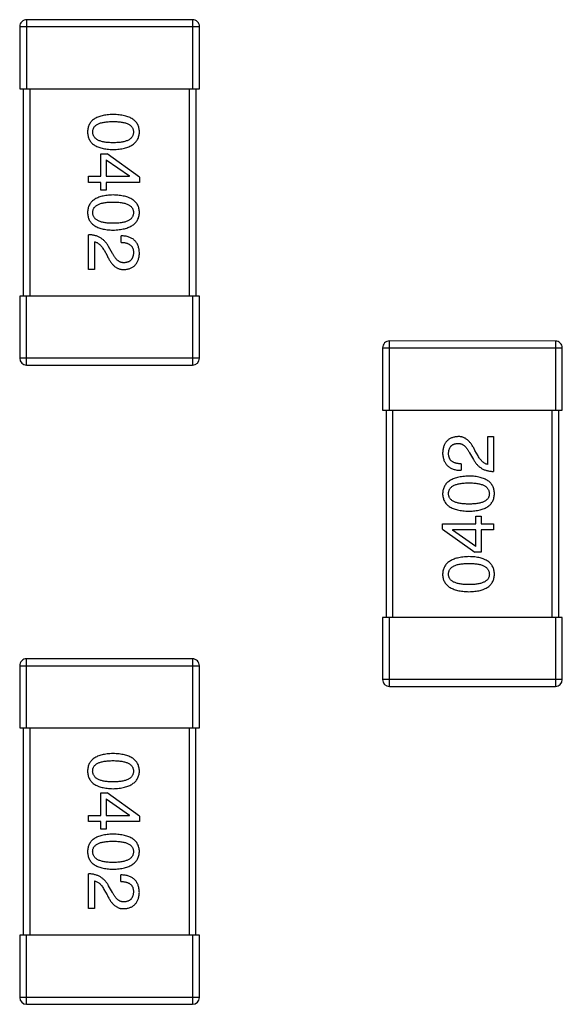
# Model space of a CAD drawing. Header units: millimetres. Extents: x 344 to 667, y 229 to 335.
# Tile 96 of 206: x 616.87 to 618.44, y 246.97 to 249.82. Entities that reach past the tile are written whole.
import ezdxf

# ---------------------------------------------------------------- set-up
doc = ezdxf.new("R2010")
doc.units = ezdxf.units.MM
doc.header["$LTSCALE"] = 0.5
doc.layers.get('0').update_dxf_attribs({"linetype": 'CONTINUOUS'})

msp = doc.modelspace()

# ---------------------------------------------------------------- linework, layer by layer
at = {"linetype": 'Continuous'}
for p, q in [((617.3727, 249.8163), (616.8927, 249.8163)), ((616.8927, 249.6163), (616.8927, 249.8163)), ((617.3727, 249.8163), (617.3727, 249.6163)), ((616.8727, 249.7964), (617.3927, 249.7963)), ((616.8727, 249.7964), (616.8727, 249.6163)), ((617.3927, 249.6163), (617.3927, 249.7963)), ((616.8727, 249.6163), (617.3927, 249.6163)), ((616.8827, 249.6163), (616.8826, 249.0163)), ((616.9026, 249.0163), (616.9027, 249.6163)), ((617.3627, 249.6163), (617.3626, 249.0163)), ((617.3826, 249.0163), (617.3827, 249.6163)), ((617.1074, 249.3632), (617.1075, 249.428)), ((617.1075, 249.428), (617.1255, 249.428)), ((617.123, 249.4108), (617.1902, 249.364)), ((617.123, 249.4108), (617.123, 249.3632)), ((617.2189, 249.3608), (617.1255, 249.428)), ((617.0714, 249.3632), (617.1074, 249.3632)), ((617.0714, 249.3452), (617.0714, 249.3632)), ((617.123, 249.3632), (617.1902, 249.3632)), ((617.1902, 249.3632), (617.1902, 249.364)), ((617.2189, 249.3608), (617.2189, 249.3452)), ((617.1074, 249.3452), (617.0714, 249.3452)), ((617.1074, 249.3231), (617.1074, 249.3452)), ((617.123, 249.3231), (617.1074, 249.3231)), ((617.2189, 249.3452), (617.123, 249.3452)), ((617.123, 249.3452), (617.123, 249.3231)), ((617.0714, 249.0932), (617.0714, 249.194)), ((617.1656, 249.1719), (617.1656, 249.1907)), ((617.0886, 249.1735), (617.0886, 249.0932)), ((617.1164, 249.1489), (617.1255, 249.1334)), ((617.141, 249.1399), (617.1296, 249.1596)), ((617.0886, 249.0932), (617.0714, 249.0932)), ((617.3926, 249.0163), (616.8726, 249.0163)), ((616.8726, 249.0163), (616.8726, 248.8364)), ((616.8926, 248.8163), (616.8926, 249.0163)), ((617.3726, 249.0163), (617.3726, 248.8163)), ((617.3926, 248.8363), (617.3926, 249.0163)), ((617.9224, 248.8664), (618.4424, 248.8663)), ((617.9224, 248.8664), (617.9224, 248.6864)), ((618.4224, 248.8863), (617.9424, 248.8864)), ((617.9424, 248.6864), (617.9424, 248.8864)), ((618.4224, 248.8863), (618.4224, 248.6863)), ((618.4424, 248.6863), (618.4424, 248.8663)), ((617.3926, 248.8363), (616.8726, 248.8364)), ((616.8926, 248.8163), (617.3726, 248.8163)), ((617.9224, 248.6864), (618.4424, 248.6863)), ((617.9324, 248.6864), (617.9324, 248.0864)), ((617.9524, 248.0864), (617.9524, 248.6864)), ((618.4124, 248.6863), (618.4124, 248.0863)), ((618.4324, 248.0863), (618.4324, 248.6863)), ((618.2265, 248.6095), (618.2437, 248.6095)), ((618.2265, 248.5292), (618.2265, 248.6095)), ((618.2437, 248.6095), (618.2437, 248.5087)), ((618.174, 248.5628), (618.1855, 248.5431)), ((618.1986, 248.5538), (618.1896, 248.5693)), ((618.1494, 248.5308), (618.1494, 248.512)), ((618.192, 248.3796), (618.2076, 248.3796)), ((618.192, 248.3575), (618.192, 248.3796)), ((618.2076, 248.3796), (618.2076, 248.3575)), ((618.0961, 248.3575), (618.192, 248.3575)), ((618.0961, 248.3419), (618.0961, 248.3575)), ((618.2076, 248.3575), (618.2437, 248.3575)), ((618.2437, 248.3575), (618.2437, 248.3395)), ((618.0961, 248.3419), (618.1896, 248.2747)), ((618.192, 248.3395), (618.1248, 248.3395)), ((618.1248, 248.3395), (618.1248, 248.3386)), ((618.192, 248.2919), (618.1248, 248.3386)), ((618.192, 248.2919), (618.192, 248.3395)), ((618.2437, 248.3395), (618.2076, 248.3395)), ((618.2076, 248.3395), (618.2076, 248.2747)), ((618.2076, 248.2747), (618.1896, 248.2747)), ((618.4424, 248.0863), (617.9224, 248.0864)), ((617.9224, 248.0864), (617.9224, 247.9064)), ((617.9424, 247.8864), (617.9424, 248.0864)), ((618.4224, 248.0863), (618.4224, 247.8863)), ((618.4424, 247.9063), (618.4424, 248.0863)), ((617.3725, 247.9663), (616.8925, 247.9664)), ((616.8925, 247.7664), (616.8925, 247.9664)), ((617.3725, 247.9663), (617.3725, 247.7663)), ((616.8725, 247.9464), (617.3925, 247.9463)), ((616.8725, 247.9464), (616.8725, 247.7664)), ((617.3925, 247.7663), (617.3925, 247.9463)), ((618.4424, 247.9063), (617.9224, 247.9064)), ((617.9424, 247.8864), (618.4224, 247.8863)), ((616.8725, 247.7664), (617.3925, 247.7663)), ((616.8825, 247.7664), (616.8825, 247.1664)), ((616.9025, 247.1664), (616.9025, 247.7664)), ((617.3625, 247.7663), (617.3625, 247.1663)), ((617.3825, 247.1663), (617.3825, 247.7663)), ((617.1073, 247.578), (617.1253, 247.578)), ((617.1073, 247.5133), (617.1073, 247.578)), ((617.1229, 247.5608), (617.1901, 247.5141)), ((617.1229, 247.5608), (617.1229, 247.5133)), ((617.2188, 247.5108), (617.1253, 247.578)), ((617.0712, 247.5133), (617.1073, 247.5133)), ((617.0712, 247.4952), (617.0712, 247.5133)), ((617.1229, 247.5133), (617.1901, 247.5133)), ((617.1901, 247.5133), (617.1901, 247.5141)), ((617.2188, 247.5108), (617.2188, 247.4952)), ((617.1073, 247.4952), (617.0712, 247.4952)), ((617.1073, 247.4731), (617.1073, 247.4952)), ((617.1229, 247.4731), (617.1073, 247.4731)), ((617.2188, 247.4952), (617.1229, 247.4952)), ((617.1229, 247.4952), (617.1229, 247.4731)), ((617.0712, 247.2432), (617.0712, 247.344)), ((617.1655, 247.3219), (617.1655, 247.3408)), ((617.0884, 247.3236), (617.0884, 247.2432)), ((617.1163, 247.299), (617.1253, 247.2834)), ((617.1409, 247.2899), (617.1294, 247.3096)), ((617.0884, 247.2432), (617.0712, 247.2432)), ((616.8725, 247.1664), (616.8724, 246.9864)), ((617.3925, 247.1663), (616.8725, 247.1664)), ((616.8924, 246.9664), (616.8925, 247.1664)), ((617.3725, 247.1663), (617.3724, 246.9663)), ((617.3924, 246.9863), (617.3925, 247.1663)), ((617.3924, 246.9863), (616.8724, 246.9864)), ((616.8924, 246.9664), (617.3724, 246.9663))]:
    msp.add_line(p, q, dxfattribs=at)
for centre, start, end in [((616.8927, 249.7963), 89.9951, 179.9951), ((617.3727, 249.7963), 359.9951, 89.9951), ((617.9424, 248.8664), 89.9951, 179.9951), ((618.4224, 248.8663), 359.9951, 89.9951), ((616.8926, 248.8363), 179.9951, 269.9951), ((617.3726, 248.8363), 269.9951, 359.9951), ((616.8925, 247.9464), 89.9951, 179.9951), ((617.3725, 247.9463), 359.9951, 89.9951), ((617.9424, 247.9064), 179.9951, 269.9951), ((618.4224, 247.9063), 269.9951, 359.9951), ((616.8924, 246.9864), 179.9951, 269.9951), ((617.3724, 246.9863), 269.9951, 359.9951)]:
    msp.add_arc(centre, 0.02, start, end, dxfattribs=at)
for points, knots in [([(617.1427, 249.5421), (617.1398, 249.542), (617.134, 249.5418), (617.1258, 249.541), (617.118, 249.5399), (617.1109, 249.5384), (617.1043, 249.5366), (617.0982, 249.5343), (617.0927, 249.5317), (617.0878, 249.5287), (617.0834, 249.5254), (617.0796, 249.5216), (617.0764, 249.5175), (617.0737, 249.5129), (617.0717, 249.508), (617.0701, 249.5028), (617.0692, 249.4972), (617.069, 249.4933), (617.0689, 249.4913)], [0, 0, 0, 0, 0.087693, 0.170223, 0.247496, 0.319826, 0.387768, 0.451403, 0.511459, 0.568358, 0.622671, 0.675251, 0.726739, 0.778422, 0.830759, 0.884394, 0.940865, 1, 1, 1, 1]), ([(617.0837, 249.4913), (617.0837, 249.4925), (617.0838, 249.4949), (617.0845, 249.4984), (617.0857, 249.5016), (617.0873, 249.5046), (617.0894, 249.5074), (617.092, 249.5099), (617.095, 249.5121), (617.0985, 249.5141), (617.1024, 249.5159), (617.1068, 249.5175), (617.1117, 249.5187), (617.117, 249.5198), (617.1228, 249.5206), (617.129, 249.5212), (617.1357, 249.5215), (617.1403, 249.5216), (617.1427, 249.5216)], [0, 0, 0, 0, 0.049766, 0.097012, 0.143225, 0.188786, 0.235079, 0.282962, 0.333687, 0.387747, 0.445963, 0.508657, 0.576545, 0.649868, 0.72822, 0.812712, 0.903543, 1, 1, 1, 1]), ([(617.2189, 249.4913), (617.2188, 249.4933), (617.2187, 249.4971), (617.2177, 249.5028), (617.2161, 249.508), (617.214, 249.5129), (617.2112, 249.5175), (617.2079, 249.5216), (617.204, 249.5253), (617.1994, 249.5287), (617.1944, 249.5317), (617.1887, 249.5343), (617.1824, 249.5366), (617.1756, 249.5384), (617.1682, 249.5399), (617.1602, 249.541), (617.1517, 249.5418), (617.1458, 249.542), (617.1427, 249.5421)], [0, 0, 0, 0, 0.057911, 0.113262, 0.165956, 0.217443, 0.268511, 0.319665, 0.372, 0.426129, 0.483365, 0.543779, 0.607756, 0.676562, 0.749704, 0.827713, 0.911177, 1, 1, 1, 1]), ([(617.1427, 249.5216), (617.1451, 249.5216), (617.1497, 249.5215), (617.1564, 249.5212), (617.1626, 249.5206), (617.1684, 249.5198), (617.1737, 249.5187), (617.1786, 249.5175), (617.183, 249.5159), (617.1869, 249.5141), (617.1904, 249.5121), (617.1934, 249.5099), (617.196, 249.5074), (617.1981, 249.5046), (617.1997, 249.5016), (617.2009, 249.4984), (617.2016, 249.4949), (617.2017, 249.4925), (617.2017, 249.4913)], [0, 0, 0, 0, 0.096452, 0.187278, 0.271765, 0.350519, 0.423437, 0.491321, 0.554011, 0.612224, 0.666281, 0.717003, 0.764884, 0.811423, 0.856783, 0.902993, 0.950236, 1, 1, 1, 1]), ([(617.0689, 249.4913), (617.069, 249.4893), (617.0692, 249.4854), (617.0701, 249.4798), (617.0717, 249.4745), (617.0737, 249.4696), (617.0764, 249.4651), (617.0796, 249.461), (617.0834, 249.4572), (617.0878, 249.4538), (617.0927, 249.4509), (617.0982, 249.4483), (617.1043, 249.446), (617.1109, 249.4441), (617.118, 249.4426), (617.1257, 249.4415), (617.134, 249.4408), (617.1398, 249.4406), (617.1427, 249.4405)], [0, 0, 0, 0, 0.059134, 0.115603, 0.169236, 0.221572, 0.273254, 0.32474, 0.377319, 0.431815, 0.488555, 0.548609, 0.612242, 0.680182, 0.75251, 0.829782, 0.91231, 1, 1, 1, 1]), ([(617.1427, 249.4601), (617.1404, 249.4602), (617.1358, 249.4602), (617.1292, 249.4606), (617.123, 249.4612), (617.1173, 249.462), (617.112, 249.4631), (617.1072, 249.4644), (617.1028, 249.466), (617.0989, 249.4678), (617.0954, 249.4699), (617.0924, 249.4722), (617.0897, 249.4748), (617.0876, 249.4776), (617.0859, 249.4807), (617.0847, 249.484), (617.0839, 249.4876), (617.0838, 249.49), (617.0837, 249.4913)], [0, 0, 0, 0, 0.094834, 0.184067, 0.267029, 0.344713, 0.417334, 0.484367, 0.546941, 0.604717, 0.65953, 0.710539, 0.759381, 0.806382, 0.853027, 0.900623, 0.949121, 1, 1, 1, 1]), ([(617.1427, 249.4405), (617.1457, 249.4406), (617.1516, 249.4409), (617.1601, 249.4417), (617.168, 249.4429), (617.1753, 249.4444), (617.1821, 249.4463), (617.1883, 249.4486), (617.194, 249.4512), (617.199, 249.4543), (617.2035, 249.4576), (617.2075, 249.4614), (617.2109, 249.4655), (617.2137, 249.4699), (617.2159, 249.4748), (617.2175, 249.4799), (617.2186, 249.4855), (617.2188, 249.4893), (617.2189, 249.4913)], [0, 0, 0, 0, 0.088475, 0.171606, 0.249595, 0.322626, 0.391327, 0.455765, 0.516374, 0.573675, 0.628522, 0.681161, 0.732559, 0.783563, 0.83504, 0.887639, 0.942585, 1, 1, 1, 1]), ([(617.2017, 249.4913), (617.2017, 249.49), (617.2016, 249.4876), (617.2009, 249.484), (617.1997, 249.4807), (617.1981, 249.4776), (617.196, 249.4748), (617.1934, 249.4722), (617.1904, 249.4699), (617.1869, 249.4678), (617.183, 249.466), (617.1786, 249.4644), (617.1737, 249.4631), (617.1684, 249.462), (617.1626, 249.4612), (617.1564, 249.4606), (617.1497, 249.4602), (617.1451, 249.4602), (617.1427, 249.4601)], [0, 0, 0, 0, 0.050604, 0.098688, 0.145699, 0.191791, 0.238625, 0.286717, 0.337546, 0.391814, 0.449755, 0.512106, 0.579685, 0.652048, 0.730262, 0.814146, 0.904281, 1, 1, 1, 1]), ([(617.1427, 249.309), (617.1397, 249.3088), (617.134, 249.3087), (617.1257, 249.3079), (617.118, 249.3068), (617.1108, 249.3053), (617.1042, 249.3034), (617.0982, 249.3012), (617.0927, 249.2986), (617.0878, 249.2955), (617.0834, 249.2922), (617.0796, 249.2884), (617.0764, 249.2843), (617.0737, 249.2798), (617.0717, 249.2749), (617.0701, 249.2696), (617.0692, 249.264), (617.069, 249.2601), (617.0689, 249.2581)], [0, 0, 0, 0, 0.087693, 0.170223, 0.247496, 0.319826, 0.387768, 0.451403, 0.511459, 0.568358, 0.622671, 0.675251, 0.726739, 0.778422, 0.830759, 0.884394, 0.940865, 1, 1, 1, 1]), ([(617.2189, 249.2581), (617.2188, 249.2601), (617.2187, 249.264), (617.2177, 249.2696), (617.2161, 249.2749), (617.214, 249.2798), (617.2112, 249.2843), (617.2079, 249.2884), (617.2039, 249.2922), (617.1994, 249.2955), (617.1943, 249.2986), (617.1887, 249.3011), (617.1824, 249.3034), (617.1756, 249.3053), (617.1682, 249.3068), (617.1602, 249.3079), (617.1516, 249.3086), (617.1457, 249.3088), (617.1427, 249.309)], [0, 0, 0, 0, 0.057911, 0.113262, 0.165956, 0.217443, 0.268511, 0.319665, 0.372, 0.426129, 0.483365, 0.543779, 0.607756, 0.676562, 0.749704, 0.827713, 0.911177, 1, 1, 1, 1]), ([(617.0837, 249.2581), (617.0837, 249.2594), (617.0838, 249.2618), (617.0845, 249.2652), (617.0856, 249.2685), (617.0873, 249.2715), (617.0894, 249.2742), (617.092, 249.2767), (617.095, 249.279), (617.0985, 249.281), (617.1024, 249.2828), (617.1068, 249.2843), (617.1117, 249.2856), (617.117, 249.2867), (617.1228, 249.2875), (617.129, 249.288), (617.1357, 249.2884), (617.1403, 249.2884), (617.1427, 249.2885)], [0, 0, 0, 0, 0.049766, 0.097012, 0.143225, 0.188786, 0.235079, 0.282962, 0.333687, 0.387747, 0.445963, 0.508657, 0.576545, 0.649868, 0.72822, 0.812712, 0.903543, 1, 1, 1, 1]), ([(617.1427, 249.2885), (617.1451, 249.2884), (617.1497, 249.2884), (617.1564, 249.288), (617.1626, 249.2875), (617.1684, 249.2867), (617.1737, 249.2855), (617.1786, 249.2843), (617.183, 249.2828), (617.1869, 249.281), (617.1904, 249.279), (617.1934, 249.2767), (617.196, 249.2742), (617.1981, 249.2715), (617.1997, 249.2685), (617.2009, 249.2652), (617.2016, 249.2617), (617.2017, 249.2594), (617.2017, 249.2581)], [0, 0, 0, 0, 0.096452, 0.187278, 0.271765, 0.350519, 0.423437, 0.491321, 0.554011, 0.612224, 0.666281, 0.717003, 0.764884, 0.811423, 0.856783, 0.902993, 0.950236, 1, 1, 1, 1]), ([(617.0689, 249.2581), (617.069, 249.2562), (617.0692, 249.2523), (617.0701, 249.2466), (617.0717, 249.2414), (617.0737, 249.2365), (617.0764, 249.232), (617.0796, 249.2278), (617.0834, 249.2241), (617.0878, 249.2207), (617.0927, 249.2177), (617.0982, 249.2151), (617.1042, 249.2129), (617.1108, 249.211), (617.118, 249.2095), (617.1257, 249.2084), (617.134, 249.2076), (617.1397, 249.2074), (617.1427, 249.2073)], [0, 0, 0, 0, 0.059134, 0.115603, 0.169236, 0.221572, 0.273254, 0.32474, 0.377319, 0.431815, 0.488555, 0.548609, 0.612242, 0.680182, 0.75251, 0.829782, 0.91231, 1, 1, 1, 1]), ([(617.1427, 249.227), (617.1403, 249.227), (617.1358, 249.227), (617.1292, 249.2274), (617.123, 249.228), (617.1173, 249.2289), (617.112, 249.2299), (617.1072, 249.2313), (617.1028, 249.2328), (617.0989, 249.2347), (617.0954, 249.2367), (617.0923, 249.2391), (617.0897, 249.2416), (617.0876, 249.2445), (617.0859, 249.2475), (617.0847, 249.2508), (617.0839, 249.2544), (617.0837, 249.2569), (617.0837, 249.2581)], [0, 0, 0, 0, 0.094834, 0.184067, 0.267029, 0.344713, 0.417334, 0.484367, 0.546941, 0.604717, 0.65953, 0.710539, 0.759381, 0.806382, 0.853027, 0.900623, 0.949121, 1, 1, 1, 1]), ([(617.2017, 249.2581), (617.2017, 249.2569), (617.2016, 249.2544), (617.2009, 249.2508), (617.1997, 249.2475), (617.1981, 249.2444), (617.196, 249.2416), (617.1934, 249.239), (617.1904, 249.2367), (617.1869, 249.2346), (617.183, 249.2328), (617.1786, 249.2313), (617.1737, 249.2299), (617.1684, 249.2288), (617.1626, 249.228), (617.1564, 249.2274), (617.1497, 249.227), (617.1451, 249.227), (617.1427, 249.227)], [0, 0, 0, 0, 0.050604, 0.098688, 0.145699, 0.191791, 0.238625, 0.286717, 0.337546, 0.391814, 0.449755, 0.512106, 0.579685, 0.652048, 0.730262, 0.814146, 0.904281, 1, 1, 1, 1]), ([(617.1427, 249.2073), (617.1457, 249.2074), (617.1516, 249.2077), (617.16, 249.2086), (617.1679, 249.2098), (617.1753, 249.2113), (617.1821, 249.2132), (617.1883, 249.2155), (617.1939, 249.2181), (617.199, 249.2211), (617.2035, 249.2245), (617.2075, 249.2282), (617.2109, 249.2323), (617.2137, 249.2368), (617.2158, 249.2416), (617.2175, 249.2468), (617.2186, 249.2523), (617.2188, 249.2562), (617.2189, 249.2581)], [0, 0, 0, 0, 0.088475, 0.171606, 0.249595, 0.322626, 0.391327, 0.455765, 0.516374, 0.573675, 0.628522, 0.681161, 0.732559, 0.783563, 0.83504, 0.887639, 0.942585, 1, 1, 1, 1]), ([(617.1296, 249.1596), (617.1288, 249.161), (617.1273, 249.1637), (617.1248, 249.1675), (617.1221, 249.1711), (617.1192, 249.1743), (617.1162, 249.1774), (617.113, 249.1802), (617.1096, 249.1828), (617.106, 249.185), (617.1023, 249.1871), (617.0984, 249.1888), (617.0943, 249.1904), (617.09, 249.1916), (617.0856, 249.1926), (617.081, 249.1933), (617.0763, 249.1938), (617.073, 249.194), (617.0714, 249.194)], [0, 0, 0, 0, 0.065828, 0.130094, 0.192451, 0.254037, 0.313974, 0.373757, 0.433048, 0.492243, 0.551902, 0.611758, 0.672678, 0.734814, 0.798569, 0.863693, 0.930488, 1, 1, 1, 1]), ([(617.2189, 249.1399), (617.2188, 249.1419), (617.2186, 249.1459), (617.2178, 249.1516), (617.2166, 249.1569), (617.2151, 249.1618), (617.2131, 249.1663), (617.2107, 249.1705), (617.208, 249.1743), (617.2048, 249.1777), (617.2013, 249.1807), (617.1973, 249.1833), (617.193, 249.1855), (617.1883, 249.1873), (617.1832, 249.1888), (617.1777, 249.1899), (617.1718, 249.1905), (617.1677, 249.1907), (617.1656, 249.1907)], [0, 0, 0, 0, 0.07282, 0.141057, 0.2062, 0.267672, 0.326735, 0.383519, 0.439188, 0.494454, 0.549628, 0.605958, 0.66397, 0.72402, 0.787502, 0.854127, 0.925065, 1, 1, 1, 1]), ([(617.0886, 249.1735), (617.0899, 249.1733), (617.0925, 249.1727), (617.0963, 249.1711), (617.0999, 249.1689), (617.1035, 249.1661), (617.1069, 249.1627), (617.1102, 249.1587), (617.1135, 249.1541), (617.1154, 249.1507), (617.1164, 249.1489)], [0, 0, 0, 0, 0.103034, 0.208166, 0.318255, 0.434664, 0.559728, 0.695394, 0.841708, 1, 1, 1, 1]), ([(617.1656, 249.1719), (617.1671, 249.1718), (617.1699, 249.1717), (617.174, 249.1713), (617.1778, 249.1707), (617.1814, 249.1698), (617.1846, 249.1687), (617.1876, 249.1674), (617.1903, 249.1659), (617.1927, 249.1641), (617.1948, 249.1622), (617.1967, 249.16), (617.1982, 249.1576), (617.1995, 249.155), (617.2005, 249.1521), (617.2012, 249.1491), (617.2016, 249.1458), (617.2017, 249.1435), (617.2017, 249.1424)], [0, 0, 0, 0, 0.082594, 0.15978, 0.232961, 0.301462, 0.365595, 0.426678, 0.484662, 0.540809, 0.595146, 0.648401, 0.702272, 0.757102, 0.813447, 0.872233, 0.934055, 1, 1, 1, 1]), ([(617.1255, 249.1334), (617.1262, 249.1317), (617.1278, 249.1284), (617.1303, 249.1236), (617.1329, 249.1193), (617.1355, 249.1152), (617.1383, 249.1115), (617.1411, 249.1081), (617.1441, 249.1051), (617.1471, 249.1024), (617.1502, 249.1001), (617.1535, 249.098), (617.1568, 249.0964), (617.1602, 249.095), (617.1637, 249.0941), (617.1672, 249.0934), (617.1709, 249.0931), (617.1734, 249.0932), (617.1746, 249.0932)], [0, 0, 0, 0, 0.082731, 0.161257, 0.236138, 0.307554, 0.375712, 0.440848, 0.502916, 0.562567, 0.619798, 0.675716, 0.73039, 0.78386, 0.837315, 0.890547, 0.944917, 1, 1, 1, 1]), ([(617.1755, 249.1129), (617.1747, 249.1128), (617.173, 249.1127), (617.1706, 249.1129), (617.1683, 249.1133), (617.1659, 249.1139), (617.1636, 249.1148), (617.1614, 249.1159), (617.1591, 249.1172), (617.157, 249.1188), (617.1548, 249.1206), (617.1527, 249.1227), (617.1507, 249.125), (617.1487, 249.1275), (617.1467, 249.1303), (617.1447, 249.1333), (617.1428, 249.1365), (617.1416, 249.1388), (617.141, 249.1399)], [0, 0, 0, 0, 0.052237, 0.103888, 0.155485, 0.207395, 0.259864, 0.31356, 0.369176, 0.4266, 0.486836, 0.550048, 0.61567, 0.685271, 0.75824, 0.834614, 0.915635, 1, 1, 1, 1]), ([(617.1746, 249.0932), (617.1763, 249.0933), (617.1796, 249.0936), (617.1844, 249.0944), (617.1889, 249.0955), (617.1931, 249.097), (617.1969, 249.0987), (617.2005, 249.1008), (617.2037, 249.1033), (617.2067, 249.106), (617.2093, 249.1092), (617.2116, 249.1126), (617.2136, 249.1163), (617.2153, 249.1204), (617.2167, 249.1249), (617.2178, 249.1296), (617.2185, 249.1346), (617.2188, 249.1381), (617.2189, 249.1399)], [0, 0, 0, 0, 0.070688, 0.137741, 0.201612, 0.262778, 0.321223, 0.378455, 0.434411, 0.490146, 0.546362, 0.603392, 0.662208, 0.723401, 0.787372, 0.85442, 0.925153, 1, 1, 1, 1]), ([(617.2017, 249.1424), (617.2016, 249.1412), (617.2015, 249.1391), (617.2012, 249.1359), (617.2005, 249.1329), (617.1998, 249.1301), (617.1988, 249.1275), (617.1977, 249.1252), (617.1963, 249.123), (617.1948, 249.121), (617.193, 249.1193), (617.1911, 249.1177), (617.1889, 249.1164), (617.1866, 249.1153), (617.1841, 249.1144), (617.1814, 249.1136), (617.1785, 249.1131), (617.1765, 249.1129), (617.1755, 249.1129)], [0, 0, 0, 0, 0.076112, 0.148436, 0.216883, 0.281466, 0.34298, 0.402356, 0.459881, 0.51546, 0.571111, 0.62658, 0.683162, 0.741007, 0.801404, 0.863825, 0.930544, 1, 1, 1, 1]), ([(618.1404, 248.6095), (618.1387, 248.6094), (618.1354, 248.6091), (618.1306, 248.6083), (618.1262, 248.6072), (618.122, 248.6057), (618.1181, 248.604), (618.1146, 248.6019), (618.1113, 248.5994), (618.1084, 248.5966), (618.1058, 248.5935), (618.1034, 248.5901), (618.1014, 248.5864), (618.0997, 248.5823), (618.0984, 248.5778), (618.0973, 248.5731), (618.0965, 248.5681), (618.0963, 248.5646), (618.0961, 248.5628)], [0, 0, 0, 0, 0.070688, 0.137741, 0.201612, 0.262778, 0.321223, 0.378455, 0.434411, 0.490146, 0.546362, 0.603392, 0.662208, 0.723401, 0.787372, 0.85442, 0.925153, 1, 1, 1, 1]), ([(618.1896, 248.5693), (618.1888, 248.571), (618.1873, 248.5743), (618.1848, 248.5791), (618.1822, 248.5834), (618.1795, 248.5875), (618.1768, 248.5912), (618.1739, 248.5946), (618.171, 248.5976), (618.1679, 248.6003), (618.1648, 248.6026), (618.1616, 248.6047), (618.1583, 248.6063), (618.1549, 248.6077), (618.1514, 248.6086), (618.1478, 248.6093), (618.1441, 248.6096), (618.1417, 248.6095), (618.1404, 248.6095)], [0, 0, 0, 0, 0.082731, 0.161257, 0.236138, 0.307554, 0.375712, 0.440848, 0.502916, 0.562567, 0.619798, 0.675716, 0.73039, 0.78386, 0.837315, 0.890547, 0.944917, 1, 1, 1, 1]), ([(618.1134, 248.5603), (618.1134, 248.5615), (618.1135, 248.5636), (618.1139, 248.5668), (618.1145, 248.5698), (618.1152, 248.5726), (618.1162, 248.5752), (618.1174, 248.5775), (618.1187, 248.5797), (618.1203, 248.5817), (618.122, 248.5834), (618.124, 248.585), (618.1261, 248.5863), (618.1284, 248.5874), (618.131, 248.5883), (618.1337, 248.5891), (618.1366, 248.5896), (618.1386, 248.5897), (618.1396, 248.5898)], [0, 0, 0, 0, 0.076112, 0.148436, 0.216883, 0.281466, 0.34298, 0.402356, 0.459881, 0.51546, 0.571111, 0.62658, 0.683162, 0.741007, 0.801404, 0.863825, 0.930544, 1, 1, 1, 1]), ([(618.1396, 248.5898), (618.1404, 248.5899), (618.142, 248.59), (618.1444, 248.5898), (618.1468, 248.5894), (618.1491, 248.5888), (618.1514, 248.5879), (618.1537, 248.5868), (618.1559, 248.5855), (618.1581, 248.5839), (618.1602, 248.5821), (618.1623, 248.58), (618.1644, 248.5777), (618.1664, 248.5752), (618.1684, 248.5724), (618.1703, 248.5694), (618.1722, 248.5662), (618.1734, 248.5639), (618.174, 248.5628)], [0, 0, 0, 0, 0.052237, 0.103888, 0.155485, 0.207395, 0.259864, 0.31356, 0.369176, 0.4266, 0.486836, 0.550048, 0.61567, 0.685271, 0.75824, 0.834614, 0.915635, 1, 1, 1, 1]), ([(618.0961, 248.5628), (618.0962, 248.5608), (618.0964, 248.5568), (618.0972, 248.5511), (618.0984, 248.5458), (618.1, 248.5409), (618.102, 248.5364), (618.1043, 248.5322), (618.107, 248.5284), (618.1102, 248.525), (618.1138, 248.522), (618.1177, 248.5194), (618.1221, 248.5172), (618.1268, 248.5154), (618.1319, 248.5139), (618.1374, 248.5128), (618.1433, 248.5122), (618.1473, 248.512), (618.1494, 248.512)], [0, 0, 0, 0, 0.07282, 0.141057, 0.2062, 0.267672, 0.326735, 0.383519, 0.439188, 0.494454, 0.549628, 0.605958, 0.66397, 0.72402, 0.787502, 0.854127, 0.925065, 1, 1, 1, 1]), ([(618.1494, 248.5308), (618.148, 248.5309), (618.1451, 248.531), (618.141, 248.5314), (618.1372, 248.532), (618.1337, 248.5329), (618.1305, 248.534), (618.1275, 248.5353), (618.1248, 248.5368), (618.1224, 248.5386), (618.1202, 248.5405), (618.1184, 248.5427), (618.1168, 248.5451), (618.1155, 248.5477), (618.1146, 248.5506), (618.1139, 248.5536), (618.1134, 248.5569), (618.1134, 248.5592), (618.1134, 248.5603)], [0, 0, 0, 0, 0.082594, 0.15978, 0.232961, 0.301462, 0.365595, 0.426678, 0.484662, 0.540809, 0.595146, 0.648401, 0.702272, 0.757102, 0.813447, 0.872233, 0.934055, 1, 1, 1, 1]), ([(618.2265, 248.5292), (618.2252, 248.5294), (618.2225, 248.53), (618.2188, 248.5316), (618.2151, 248.5337), (618.2116, 248.5366), (618.2081, 248.54), (618.2048, 248.544), (618.2016, 248.5486), (618.1996, 248.552), (618.1986, 248.5538)], [0, 0, 0, 0, 0.103034, 0.208166, 0.318255, 0.434664, 0.559728, 0.695394, 0.841708, 1, 1, 1, 1]), ([(618.1855, 248.5431), (618.1862, 248.5417), (618.1878, 248.539), (618.1903, 248.5352), (618.193, 248.5316), (618.1958, 248.5284), (618.1989, 248.5253), (618.2021, 248.5225), (618.2055, 248.5199), (618.209, 248.5176), (618.2128, 248.5156), (618.2167, 248.5138), (618.2207, 248.5123), (618.225, 248.5111), (618.2294, 248.5101), (618.234, 248.5094), (618.2388, 248.5089), (618.242, 248.5087), (618.2437, 248.5087)], [0, 0, 0, 0, 0.065828, 0.130094, 0.192451, 0.254037, 0.313974, 0.373757, 0.433048, 0.492243, 0.551902, 0.611758, 0.672678, 0.734814, 0.798569, 0.863693, 0.930488, 1, 1, 1, 1]), ([(618.1724, 248.4954), (618.1693, 248.4953), (618.1635, 248.495), (618.155, 248.4941), (618.1471, 248.4929), (618.1398, 248.4914), (618.133, 248.4895), (618.1268, 248.4872), (618.1211, 248.4846), (618.116, 248.4816), (618.1115, 248.4782), (618.1076, 248.4745), (618.1042, 248.4704), (618.1014, 248.4659), (618.0992, 248.4611), (618.0976, 248.4559), (618.0965, 248.4504), (618.0963, 248.4465), (618.0961, 248.4446)], [0, 0, 0, 0, 0.088475, 0.171606, 0.249595, 0.322626, 0.391327, 0.455765, 0.516374, 0.573675, 0.628522, 0.681161, 0.732559, 0.783563, 0.83504, 0.887639, 0.942585, 1, 1, 1, 1]), ([(618.2461, 248.4446), (618.246, 248.4465), (618.2459, 248.4504), (618.2449, 248.4561), (618.2434, 248.4613), (618.2413, 248.4662), (618.2387, 248.4707), (618.2354, 248.4749), (618.2316, 248.4786), (618.2273, 248.482), (618.2223, 248.485), (618.2169, 248.4876), (618.2108, 248.4898), (618.2042, 248.4917), (618.1971, 248.4932), (618.1893, 248.4943), (618.181, 248.4951), (618.1753, 248.4953), (618.1724, 248.4954)], [0, 0, 0, 0, 0.059134, 0.115603, 0.169236, 0.221572, 0.273254, 0.32474, 0.377319, 0.431815, 0.488555, 0.548609, 0.612242, 0.680182, 0.75251, 0.829782, 0.91231, 1, 1, 1, 1]), ([(618.1133, 248.4446), (618.1134, 248.4458), (618.1135, 248.4483), (618.1142, 248.4519), (618.1153, 248.4552), (618.1169, 248.4583), (618.1191, 248.4611), (618.1216, 248.4637), (618.1247, 248.466), (618.1281, 248.4681), (618.1321, 248.4699), (618.1365, 248.4714), (618.1414, 248.4728), (618.1467, 248.4739), (618.1524, 248.4747), (618.1587, 248.4753), (618.1654, 248.4756), (618.17, 248.4757), (618.1724, 248.4757)], [0, 0, 0, 0, 0.050604, 0.098688, 0.145699, 0.191791, 0.238625, 0.286717, 0.337546, 0.391814, 0.449755, 0.512106, 0.579685, 0.652048, 0.730262, 0.814146, 0.904281, 1, 1, 1, 1]), ([(618.1724, 248.4757), (618.1747, 248.4757), (618.1793, 248.4756), (618.1859, 248.4753), (618.192, 248.4747), (618.1977, 248.4738), (618.203, 248.4728), (618.2079, 248.4714), (618.2122, 248.4699), (618.2162, 248.468), (618.2197, 248.466), (618.2227, 248.4636), (618.2253, 248.4611), (618.2274, 248.4582), (618.2291, 248.4552), (618.2304, 248.4519), (618.2311, 248.4483), (618.2313, 248.4458), (618.2314, 248.4446)], [0, 0, 0, 0, 0.094834, 0.184067, 0.267029, 0.344713, 0.417334, 0.484367, 0.546941, 0.604717, 0.65953, 0.710539, 0.759381, 0.806382, 0.853027, 0.900623, 0.949121, 1, 1, 1, 1]), ([(618.0961, 248.4446), (618.0962, 248.4426), (618.0964, 248.4387), (618.0974, 248.4331), (618.099, 248.4278), (618.1011, 248.4229), (618.1038, 248.4184), (618.1072, 248.4143), (618.1111, 248.4105), (618.1156, 248.4071), (618.1207, 248.4041), (618.1264, 248.4015), (618.1326, 248.3993), (618.1395, 248.3974), (618.1469, 248.3959), (618.1548, 248.3948), (618.1634, 248.394), (618.1693, 248.3938), (618.1724, 248.3937)], [0, 0, 0, 0, 0.057911, 0.113262, 0.165956, 0.217443, 0.268511, 0.319665, 0.372, 0.426129, 0.483365, 0.543779, 0.607756, 0.676562, 0.749704, 0.827713, 0.911177, 1, 1, 1, 1]), ([(618.1724, 248.4142), (618.17, 248.4143), (618.1654, 248.4143), (618.1587, 248.4147), (618.1524, 248.4152), (618.1467, 248.416), (618.1414, 248.4172), (618.1365, 248.4184), (618.1321, 248.4199), (618.1282, 248.4217), (618.1247, 248.4237), (618.1216, 248.426), (618.1191, 248.4285), (618.117, 248.4312), (618.1153, 248.4342), (618.1142, 248.4375), (618.1135, 248.441), (618.1134, 248.4433), (618.1133, 248.4446)], [0, 0, 0, 0, 0.096452, 0.187278, 0.271765, 0.350519, 0.423437, 0.491321, 0.554011, 0.612224, 0.666281, 0.717003, 0.764884, 0.811423, 0.856783, 0.902993, 0.950236, 1, 1, 1, 1]), ([(618.2314, 248.4446), (618.2313, 248.4433), (618.2312, 248.4409), (618.2306, 248.4375), (618.2294, 248.4342), (618.2277, 248.4312), (618.2256, 248.4285), (618.2231, 248.426), (618.2201, 248.4237), (618.2166, 248.4217), (618.2126, 248.4199), (618.2082, 248.4184), (618.2034, 248.4171), (618.1981, 248.416), (618.1923, 248.4152), (618.186, 248.4147), (618.1794, 248.4143), (618.1747, 248.4143), (618.1724, 248.4142)], [0, 0, 0, 0, 0.049766, 0.097012, 0.143225, 0.188786, 0.235079, 0.282962, 0.333687, 0.387747, 0.445963, 0.508657, 0.576545, 0.649868, 0.72822, 0.812712, 0.903543, 1, 1, 1, 1]), ([(618.1724, 248.3937), (618.1753, 248.3938), (618.181, 248.394), (618.1893, 248.3948), (618.197, 248.3959), (618.2042, 248.3974), (618.2108, 248.3993), (618.2168, 248.4015), (618.2223, 248.4041), (618.2273, 248.4072), (618.2317, 248.4105), (618.2354, 248.4143), (618.2387, 248.4184), (618.2413, 248.4229), (618.2434, 248.4278), (618.2449, 248.4331), (618.2459, 248.4387), (618.246, 248.4426), (618.2461, 248.4446)], [0, 0, 0, 0, 0.087693, 0.170223, 0.247496, 0.319826, 0.387768, 0.451403, 0.511459, 0.568358, 0.622671, 0.675251, 0.726739, 0.778422, 0.830759, 0.884394, 0.940865, 1, 1, 1, 1]), ([(618.1723, 248.2622), (618.1693, 248.2621), (618.1635, 248.2618), (618.155, 248.261), (618.1471, 248.2598), (618.1397, 248.2583), (618.133, 248.2564), (618.1267, 248.2541), (618.1211, 248.2515), (618.116, 248.2484), (618.1115, 248.2451), (618.1075, 248.2413), (618.1042, 248.2372), (618.1014, 248.2328), (618.0992, 248.2279), (618.0975, 248.2228), (618.0965, 248.2172), (618.0962, 248.2134), (618.0961, 248.2114)], [0, 0, 0, 0, 0.088475, 0.171606, 0.249595, 0.322626, 0.391327, 0.455765, 0.516374, 0.573675, 0.628522, 0.681161, 0.732559, 0.783563, 0.83504, 0.887639, 0.942585, 1, 1, 1, 1]), ([(618.1133, 248.2114), (618.1134, 248.2127), (618.1135, 248.2151), (618.1141, 248.2187), (618.1153, 248.222), (618.1169, 248.2251), (618.1191, 248.2279), (618.1216, 248.2305), (618.1247, 248.2328), (618.1281, 248.2349), (618.1321, 248.2367), (618.1365, 248.2383), (618.1413, 248.2396), (618.1466, 248.2407), (618.1524, 248.2415), (618.1587, 248.2421), (618.1653, 248.2425), (618.17, 248.2425), (618.1723, 248.2426)], [0, 0, 0, 0, 0.050604, 0.098688, 0.145699, 0.191791, 0.238625, 0.286717, 0.337546, 0.391814, 0.449755, 0.512106, 0.579685, 0.652048, 0.730262, 0.814146, 0.904281, 1, 1, 1, 1]), ([(618.2461, 248.2114), (618.246, 248.2134), (618.2458, 248.2173), (618.2449, 248.2229), (618.2434, 248.2282), (618.2413, 248.2331), (618.2387, 248.2376), (618.2354, 248.2417), (618.2316, 248.2455), (618.2273, 248.2489), (618.2223, 248.2518), (618.2168, 248.2544), (618.2108, 248.2567), (618.2042, 248.2585), (618.197, 248.2601), (618.1893, 248.2612), (618.181, 248.2619), (618.1753, 248.2621), (618.1723, 248.2622)], [0, 0, 0, 0, 0.059134, 0.115603, 0.169236, 0.221572, 0.273254, 0.32474, 0.377319, 0.431815, 0.488555, 0.548609, 0.612242, 0.680182, 0.75251, 0.829782, 0.91231, 1, 1, 1, 1]), ([(618.1723, 248.2426), (618.1747, 248.2425), (618.1793, 248.2425), (618.1859, 248.2421), (618.192, 248.2415), (618.1977, 248.2407), (618.203, 248.2396), (618.2078, 248.2383), (618.2122, 248.2367), (618.2161, 248.2349), (618.2196, 248.2328), (618.2227, 248.2305), (618.2253, 248.2279), (618.2274, 248.2251), (618.2291, 248.222), (618.2304, 248.2187), (618.2311, 248.2151), (618.2313, 248.2127), (618.2314, 248.2114)], [0, 0, 0, 0, 0.094834, 0.184067, 0.267029, 0.344713, 0.417334, 0.484367, 0.546941, 0.604717, 0.65953, 0.710539, 0.759381, 0.806382, 0.853027, 0.900623, 0.949121, 1, 1, 1, 1]), ([(618.0961, 248.2114), (618.0962, 248.2094), (618.0964, 248.2055), (618.0973, 248.1999), (618.0989, 248.1947), (618.1011, 248.1898), (618.1038, 248.1852), (618.1072, 248.1811), (618.1111, 248.1773), (618.1156, 248.174), (618.1207, 248.171), (618.1264, 248.1684), (618.1326, 248.1661), (618.1394, 248.1643), (618.1468, 248.1628), (618.1548, 248.1617), (618.1634, 248.1609), (618.1693, 248.1607), (618.1723, 248.1606)], [0, 0, 0, 0, 0.057911, 0.113262, 0.165956, 0.217443, 0.268511, 0.319665, 0.372, 0.426129, 0.483365, 0.543779, 0.607756, 0.676562, 0.749704, 0.827713, 0.911177, 1, 1, 1, 1]), ([(618.1723, 248.1811), (618.17, 248.1811), (618.1653, 248.1811), (618.1586, 248.1815), (618.1524, 248.1821), (618.1466, 248.1829), (618.1413, 248.184), (618.1365, 248.1852), (618.1321, 248.1868), (618.1281, 248.1886), (618.1246, 248.1906), (618.1216, 248.1928), (618.1191, 248.1953), (618.1169, 248.1981), (618.1153, 248.2011), (618.1141, 248.2043), (618.1135, 248.2078), (618.1134, 248.2102), (618.1133, 248.2114)], [0, 0, 0, 0, 0.096452, 0.187278, 0.271765, 0.350519, 0.423437, 0.491321, 0.554011, 0.612224, 0.666281, 0.717003, 0.764884, 0.811423, 0.856783, 0.902993, 0.950236, 1, 1, 1, 1]), ([(618.1723, 248.1606), (618.1753, 248.1607), (618.181, 248.1609), (618.1893, 248.1617), (618.197, 248.1628), (618.2042, 248.1643), (618.2108, 248.1661), (618.2168, 248.1684), (618.2223, 248.171), (618.2272, 248.174), (618.2316, 248.1773), (618.2354, 248.1811), (618.2386, 248.1852), (618.2413, 248.1898), (618.2434, 248.1947), (618.2449, 248.1999), (618.2458, 248.2055), (618.246, 248.2094), (618.2461, 248.2114)], [0, 0, 0, 0, 0.087693, 0.170223, 0.247496, 0.319826, 0.387768, 0.451403, 0.511459, 0.568358, 0.622671, 0.675251, 0.726739, 0.778422, 0.830759, 0.884394, 0.940865, 1, 1, 1, 1]), ([(618.2314, 248.2114), (618.2313, 248.2102), (618.2312, 248.2078), (618.2305, 248.2043), (618.2294, 248.2011), (618.2277, 248.1981), (618.2256, 248.1953), (618.2231, 248.1928), (618.22, 248.1906), (618.2165, 248.1886), (618.2126, 248.1868), (618.2082, 248.1852), (618.2033, 248.184), (618.198, 248.1829), (618.1923, 248.1821), (618.186, 248.1815), (618.1793, 248.1811), (618.1747, 248.1811), (618.1723, 248.1811)], [0, 0, 0, 0, 0.049766, 0.097012, 0.143225, 0.188786, 0.235079, 0.282962, 0.333687, 0.387747, 0.445963, 0.508657, 0.576545, 0.649868, 0.72822, 0.812712, 0.903543, 1, 1, 1, 1]), ([(617.1426, 247.6921), (617.1396, 247.692), (617.1339, 247.6918), (617.1256, 247.6911), (617.1179, 247.69), (617.1107, 247.6884), (617.1041, 247.6866), (617.0981, 247.6843), (617.0926, 247.6817), (617.0877, 247.6787), (617.0833, 247.6754), (617.0795, 247.6716), (617.0762, 247.6675), (617.0736, 247.663), (617.0715, 247.6581), (617.07, 247.6528), (617.069, 247.6472), (617.0689, 247.6433), (617.0688, 247.6413)], [0, 0, 0, 0, 0.087693, 0.170223, 0.247496, 0.319826, 0.387768, 0.451403, 0.511459, 0.568358, 0.622671, 0.675251, 0.726739, 0.778422, 0.830759, 0.884394, 0.940865, 1, 1, 1, 1]), ([(617.0835, 247.6413), (617.0836, 247.6425), (617.0837, 247.6449), (617.0844, 247.6484), (617.0855, 247.6517), (617.0872, 247.6546), (617.0893, 247.6574), (617.0918, 247.6599), (617.0949, 247.6622), (617.0983, 247.6642), (617.1023, 247.6659), (617.1067, 247.6675), (617.1116, 247.6687), (617.1169, 247.6698), (617.1226, 247.6706), (617.1289, 247.6712), (617.1356, 247.6716), (617.1402, 247.6716), (617.1425, 247.6716)], [0, 0, 0, 0, 0.049766, 0.097012, 0.143225, 0.188786, 0.235079, 0.282962, 0.333687, 0.387747, 0.445963, 0.508657, 0.576545, 0.649868, 0.72822, 0.812712, 0.903543, 1, 1, 1, 1]), ([(617.1425, 247.6716), (617.1449, 247.6716), (617.1495, 247.6716), (617.1562, 247.6712), (617.1625, 247.6706), (617.1683, 247.6698), (617.1736, 247.6687), (617.1784, 247.6675), (617.1828, 247.6659), (617.1867, 247.6641), (617.1902, 247.6621), (617.1933, 247.6599), (617.1958, 247.6574), (617.198, 247.6546), (617.1996, 247.6516), (617.2007, 247.6484), (617.2014, 247.6449), (617.2015, 247.6425), (617.2016, 247.6413)], [0, 0, 0, 0, 0.096452, 0.187278, 0.271765, 0.350519, 0.423437, 0.491321, 0.554011, 0.612224, 0.666281, 0.717003, 0.764884, 0.811423, 0.856783, 0.902993, 0.950236, 1, 1, 1, 1]), ([(617.2188, 247.6413), (617.2187, 247.6433), (617.2185, 247.6472), (617.2175, 247.6528), (617.2159, 247.6581), (617.2138, 247.663), (617.2111, 247.6675), (617.2077, 247.6716), (617.2038, 247.6754), (617.1993, 247.6787), (617.1942, 247.6817), (617.1885, 247.6843), (617.1823, 247.6866), (617.1755, 247.6884), (617.1681, 247.69), (617.1601, 247.6911), (617.1515, 247.6918), (617.1456, 247.692), (617.1426, 247.6921)], [0, 0, 0, 0, 0.057911, 0.113262, 0.165956, 0.217443, 0.268511, 0.319665, 0.372, 0.426129, 0.483365, 0.543779, 0.607756, 0.676562, 0.749704, 0.827713, 0.911177, 1, 1, 1, 1]), ([(617.0688, 247.6413), (617.0689, 247.6393), (617.069, 247.6354), (617.07, 247.6298), (617.0715, 247.6246), (617.0736, 247.6197), (617.0762, 247.6151), (617.0795, 247.611), (617.0833, 247.6072), (617.0876, 247.6039), (617.0926, 247.6009), (617.0981, 247.5983), (617.1041, 247.596), (617.1107, 247.5942), (617.1179, 247.5927), (617.1256, 247.5916), (617.1339, 247.5908), (617.1396, 247.5906), (617.1425, 247.5905)], [0, 0, 0, 0, 0.059134, 0.115603, 0.169236, 0.221572, 0.273254, 0.32474, 0.377319, 0.431815, 0.488555, 0.548609, 0.612242, 0.680182, 0.75251, 0.829782, 0.91231, 1, 1, 1, 1]), ([(617.1425, 247.6102), (617.1402, 247.6102), (617.1356, 247.6102), (617.129, 247.6106), (617.1229, 247.6112), (617.1172, 247.612), (617.1119, 247.6131), (617.1071, 247.6144), (617.1027, 247.616), (617.0987, 247.6178), (617.0953, 247.6199), (617.0922, 247.6222), (617.0896, 247.6248), (617.0875, 247.6276), (617.0858, 247.6307), (617.0845, 247.634), (617.0838, 247.6376), (617.0836, 247.6401), (617.0835, 247.6413)], [0, 0, 0, 0, 0.094834, 0.184067, 0.267029, 0.344713, 0.417334, 0.484367, 0.546941, 0.604717, 0.65953, 0.710539, 0.759381, 0.806382, 0.853027, 0.900623, 0.949121, 1, 1, 1, 1]), ([(617.1425, 247.5905), (617.1456, 247.5906), (617.1514, 247.5909), (617.1599, 247.5917), (617.1678, 247.5929), (617.1751, 247.5945), (617.1819, 247.5964), (617.1881, 247.5986), (617.1938, 247.6013), (617.1989, 247.6043), (617.2034, 247.6077), (617.2074, 247.6114), (617.2107, 247.6155), (617.2135, 247.6199), (617.2157, 247.6248), (617.2174, 247.63), (617.2184, 247.6355), (617.2187, 247.6393), (617.2188, 247.6413)], [0, 0, 0, 0, 0.088475, 0.171606, 0.249595, 0.322626, 0.391327, 0.455765, 0.516374, 0.573675, 0.628522, 0.681161, 0.732559, 0.783563, 0.83504, 0.887639, 0.942585, 1, 1, 1, 1]), ([(617.2016, 247.6413), (617.2015, 247.64), (617.2014, 247.6376), (617.2007, 247.634), (617.1996, 247.6307), (617.198, 247.6276), (617.1958, 247.6248), (617.1933, 247.6222), (617.1902, 247.6199), (617.1868, 247.6178), (617.1828, 247.616), (617.1784, 247.6144), (617.1736, 247.6131), (617.1682, 247.612), (617.1625, 247.6112), (617.1562, 247.6106), (617.1495, 247.6102), (617.1449, 247.6102), (617.1425, 247.6102)], [0, 0, 0, 0, 0.050604, 0.098688, 0.145699, 0.191791, 0.238625, 0.286717, 0.337546, 0.391814, 0.449755, 0.512106, 0.579685, 0.652048, 0.730262, 0.814146, 0.904281, 1, 1, 1, 1]), ([(617.1425, 247.459), (617.1396, 247.4589), (617.1339, 247.4587), (617.1256, 247.4579), (617.1178, 247.4568), (617.1107, 247.4553), (617.1041, 247.4534), (617.098, 247.4512), (617.0925, 247.4486), (617.0876, 247.4456), (617.0832, 247.4422), (617.0794, 247.4385), (617.0762, 247.4343), (617.0736, 247.4298), (617.0715, 247.4249), (617.07, 247.4197), (617.069, 247.414), (617.0688, 247.4101), (617.0688, 247.4082)], [0, 0, 0, 0, 0.087693, 0.170223, 0.247496, 0.319826, 0.387768, 0.451403, 0.511459, 0.568358, 0.622671, 0.675251, 0.726739, 0.778422, 0.830759, 0.884394, 0.940865, 1, 1, 1, 1]), ([(617.0835, 247.4082), (617.0836, 247.4094), (617.0837, 247.4118), (617.0843, 247.4153), (617.0855, 247.4185), (617.0872, 247.4215), (617.0892, 247.4242), (617.0918, 247.4268), (617.0948, 247.429), (617.0983, 247.431), (617.1023, 247.4328), (617.1067, 247.4343), (617.1115, 247.4356), (617.1168, 247.4367), (617.1226, 247.4375), (617.1288, 247.438), (617.1355, 247.4384), (617.1402, 247.4385), (617.1425, 247.4385)], [0, 0, 0, 0, 0.049766, 0.097012, 0.143225, 0.188786, 0.235079, 0.282962, 0.333687, 0.387747, 0.445963, 0.508657, 0.576545, 0.649868, 0.72822, 0.812712, 0.903543, 1, 1, 1, 1]), ([(617.2188, 247.4081), (617.2187, 247.4101), (617.2185, 247.414), (617.2175, 247.4197), (617.2159, 247.4249), (617.2138, 247.4298), (617.2111, 247.4343), (617.2077, 247.4385), (617.2038, 247.4422), (617.1993, 247.4456), (617.1942, 247.4486), (617.1885, 247.4512), (617.1823, 247.4534), (617.1754, 247.4553), (617.168, 247.4568), (617.1601, 247.4579), (617.1515, 247.4587), (617.1456, 247.4589), (617.1425, 247.459)], [0, 0, 0, 0, 0.057911, 0.113262, 0.165956, 0.217443, 0.268511, 0.319665, 0.372, 0.426129, 0.483365, 0.543779, 0.607756, 0.676562, 0.749704, 0.827713, 0.911177, 1, 1, 1, 1]), ([(617.1425, 247.4385), (617.1449, 247.4385), (617.1495, 247.4384), (617.1562, 247.438), (617.1625, 247.4375), (617.1682, 247.4367), (617.1735, 247.4356), (617.1784, 247.4343), (617.1828, 247.4328), (617.1867, 247.431), (617.1902, 247.429), (617.1933, 247.4268), (617.1958, 247.4242), (617.1979, 247.4215), (617.1996, 247.4185), (617.2007, 247.4153), (617.2014, 247.4118), (617.2015, 247.4094), (617.2015, 247.4082)], [0, 0, 0, 0, 0.096452, 0.187278, 0.271765, 0.350519, 0.423437, 0.491321, 0.554011, 0.612224, 0.666281, 0.717003, 0.764884, 0.811423, 0.856783, 0.902993, 0.950236, 1, 1, 1, 1]), ([(617.0688, 247.4082), (617.0688, 247.4062), (617.069, 247.4023), (617.07, 247.3967), (617.0715, 247.3914), (617.0736, 247.3865), (617.0762, 247.382), (617.0794, 247.3779), (617.0832, 247.3741), (617.0876, 247.3707), (617.0925, 247.3677), (617.098, 247.3651), (617.1041, 247.3629), (617.1107, 247.361), (617.1178, 247.3595), (617.1256, 247.3584), (617.1339, 247.3576), (617.1396, 247.3574), (617.1425, 247.3573)], [0, 0, 0, 0, 0.059134, 0.115603, 0.169236, 0.221572, 0.273254, 0.32474, 0.377319, 0.431815, 0.488555, 0.548609, 0.612242, 0.680182, 0.75251, 0.829782, 0.91231, 1, 1, 1, 1]), ([(617.1425, 247.377), (617.1402, 247.377), (617.1356, 247.3771), (617.129, 247.3774), (617.1229, 247.378), (617.1171, 247.3789), (617.1119, 247.38), (617.107, 247.3813), (617.1027, 247.3829), (617.0987, 247.3847), (617.0952, 247.3868), (617.0922, 247.3891), (617.0896, 247.3916), (617.0875, 247.3945), (617.0858, 247.3976), (617.0845, 247.4009), (617.0837, 247.4044), (617.0836, 247.4069), (617.0835, 247.4082)], [0, 0, 0, 0, 0.094834, 0.184067, 0.267029, 0.344713, 0.417334, 0.484367, 0.546941, 0.604717, 0.65953, 0.710539, 0.759381, 0.806382, 0.853027, 0.900623, 0.949121, 1, 1, 1, 1]), ([(617.2015, 247.4082), (617.2015, 247.4069), (617.2014, 247.4044), (617.2007, 247.4009), (617.1996, 247.3975), (617.1979, 247.3945), (617.1958, 247.3917), (617.1933, 247.3891), (617.1902, 247.3868), (617.1867, 247.3847), (617.1828, 247.3829), (617.1784, 247.3813), (617.1735, 247.38), (617.1682, 247.3789), (617.1625, 247.378), (617.1562, 247.3774), (617.1495, 247.3771), (617.1449, 247.377), (617.1425, 247.377)], [0, 0, 0, 0, 0.050604, 0.098688, 0.145699, 0.191791, 0.238625, 0.286717, 0.337546, 0.391814, 0.449755, 0.512106, 0.579685, 0.652048, 0.730262, 0.814146, 0.904281, 1, 1, 1, 1]), ([(617.1425, 247.3573), (617.1455, 247.3575), (617.1514, 247.3577), (617.1599, 247.3586), (617.1678, 247.3598), (617.1751, 247.3613), (617.1819, 247.3632), (617.1881, 247.3655), (617.1938, 247.3681), (617.1989, 247.3711), (617.2034, 247.3745), (617.2073, 247.3782), (617.2107, 247.3823), (617.2135, 247.3868), (617.2157, 247.3916), (617.2173, 247.3968), (617.2184, 247.4024), (617.2186, 247.4062), (617.2188, 247.4081)], [0, 0, 0, 0, 0.088475, 0.171606, 0.249595, 0.322626, 0.391327, 0.455765, 0.516374, 0.573675, 0.628522, 0.681161, 0.732559, 0.783563, 0.83504, 0.887639, 0.942585, 1, 1, 1, 1]), ([(617.1294, 247.3096), (617.1286, 247.311), (617.1271, 247.3137), (617.1246, 247.3175), (617.1219, 247.3211), (617.119, 247.3244), (617.116, 247.3274), (617.1128, 247.3302), (617.1094, 247.3328), (617.1059, 247.3351), (617.1021, 247.3371), (617.0982, 247.3389), (617.0942, 247.3404), (617.0899, 247.3416), (617.0855, 247.3426), (617.0809, 247.3434), (617.0761, 247.3439), (617.0729, 247.344), (617.0712, 247.344)], [0, 0, 0, 0, 0.065828, 0.130094, 0.192451, 0.254037, 0.313974, 0.373757, 0.433048, 0.492243, 0.551902, 0.611758, 0.672678, 0.734814, 0.798569, 0.863693, 0.930488, 1, 1, 1, 1]), ([(617.2187, 247.2899), (617.2186, 247.292), (617.2185, 247.2959), (617.2176, 247.3016), (617.2165, 247.3069), (617.2149, 247.3118), (617.2129, 247.3164), (617.2106, 247.3205), (617.2078, 247.3243), (617.2047, 247.3277), (617.2011, 247.3307), (617.1972, 247.3333), (617.1928, 247.3355), (617.1881, 247.3374), (617.183, 247.3388), (617.1775, 247.3399), (617.1716, 247.3405), (617.1676, 247.3407), (617.1655, 247.3408)], [0, 0, 0, 0, 0.07282, 0.141057, 0.2062, 0.267672, 0.326735, 0.383519, 0.439188, 0.494454, 0.549628, 0.605958, 0.66397, 0.72402, 0.787502, 0.854127, 0.925065, 1, 1, 1, 1]), ([(617.0884, 247.3236), (617.0897, 247.3233), (617.0923, 247.3228), (617.0961, 247.3211), (617.0998, 247.319), (617.1033, 247.3162), (617.1068, 247.3128), (617.1101, 247.3087), (617.1133, 247.3041), (617.1153, 247.3007), (617.1163, 247.299)], [0, 0, 0, 0, 0.103034, 0.208166, 0.318255, 0.434664, 0.559728, 0.695394, 0.841708, 1, 1, 1, 1]), ([(617.1655, 247.3219), (617.1669, 247.3219), (617.1697, 247.3217), (617.1738, 247.3213), (617.1777, 247.3207), (617.1812, 247.3198), (617.1844, 247.3187), (617.1874, 247.3175), (617.1901, 247.3159), (617.1925, 247.3142), (617.1947, 247.3122), (617.1965, 247.31), (617.1981, 247.3076), (617.1994, 247.305), (617.2003, 247.3021), (617.201, 247.2991), (617.2014, 247.2958), (617.2015, 247.2936), (617.2015, 247.2924)], [0, 0, 0, 0, 0.082594, 0.15978, 0.232961, 0.301462, 0.365595, 0.426678, 0.484662, 0.540809, 0.595146, 0.648401, 0.702272, 0.757102, 0.813447, 0.872233, 0.934055, 1, 1, 1, 1]), ([(617.1253, 247.2834), (617.1261, 247.2817), (617.1276, 247.2784), (617.1301, 247.2737), (617.1327, 247.2693), (617.1354, 247.2652), (617.1381, 247.2615), (617.141, 247.2581), (617.1439, 247.2551), (617.147, 247.2524), (617.1501, 247.2501), (617.1533, 247.2481), (617.1566, 247.2464), (617.16, 247.245), (617.1635, 247.2441), (617.1671, 247.2434), (617.1708, 247.2431), (617.1732, 247.2432), (617.1745, 247.2432)], [0, 0, 0, 0, 0.082731, 0.161257, 0.236138, 0.307554, 0.375712, 0.440848, 0.502916, 0.562567, 0.619798, 0.675716, 0.73039, 0.78386, 0.837315, 0.890547, 0.944917, 1, 1, 1, 1]), ([(617.1753, 247.2629), (617.1745, 247.2628), (617.1729, 247.2627), (617.1705, 247.2629), (617.1681, 247.2633), (617.1657, 247.2639), (617.1635, 247.2648), (617.1612, 247.2659), (617.159, 247.2672), (617.1568, 247.2689), (617.1547, 247.2706), (617.1526, 247.2727), (617.1505, 247.275), (617.1485, 247.2775), (617.1465, 247.2803), (617.1446, 247.2833), (617.1427, 247.2865), (617.1415, 247.2888), (617.1409, 247.2899)], [0, 0, 0, 0, 0.052237, 0.103888, 0.155485, 0.207395, 0.259864, 0.31356, 0.369176, 0.4266, 0.486836, 0.550048, 0.61567, 0.685271, 0.75824, 0.834614, 0.915635, 1, 1, 1, 1]), ([(617.1745, 247.2432), (617.1762, 247.2434), (617.1795, 247.2436), (617.1843, 247.2444), (617.1887, 247.2455), (617.1929, 247.247), (617.1968, 247.2488), (617.2003, 247.2508), (617.2036, 247.2533), (617.2065, 247.2561), (617.2091, 247.2592), (617.2115, 247.2626), (617.2135, 247.2664), (617.2152, 247.2705), (617.2165, 247.2749), (617.2176, 247.2796), (617.2184, 247.2847), (617.2186, 247.2881), (617.2187, 247.2899)], [0, 0, 0, 0, 0.070688, 0.137741, 0.201612, 0.262778, 0.321223, 0.378455, 0.434411, 0.490146, 0.546362, 0.603392, 0.662208, 0.723401, 0.787372, 0.85442, 0.925153, 1, 1, 1, 1]), ([(617.2015, 247.2924), (617.2015, 247.2913), (617.2014, 247.2891), (617.201, 247.2859), (617.2004, 247.2829), (617.1997, 247.2801), (617.1987, 247.2776), (617.1975, 247.2752), (617.1961, 247.273), (617.1946, 247.271), (617.1928, 247.2693), (617.1909, 247.2678), (617.1888, 247.2664), (617.1865, 247.2653), (617.1839, 247.2644), (617.1812, 247.2636), (617.1783, 247.2631), (617.1763, 247.263), (617.1753, 247.2629)], [0, 0, 0, 0, 0.076112, 0.148436, 0.216883, 0.281466, 0.34298, 0.402356, 0.459881, 0.51546, 0.571111, 0.62658, 0.683162, 0.741007, 0.801404, 0.863825, 0.930544, 1, 1, 1, 1])]:
    msp.add_open_spline(points, degree=3, knots=knots, dxfattribs=at)

doc.saveas('drawing.dxf')
